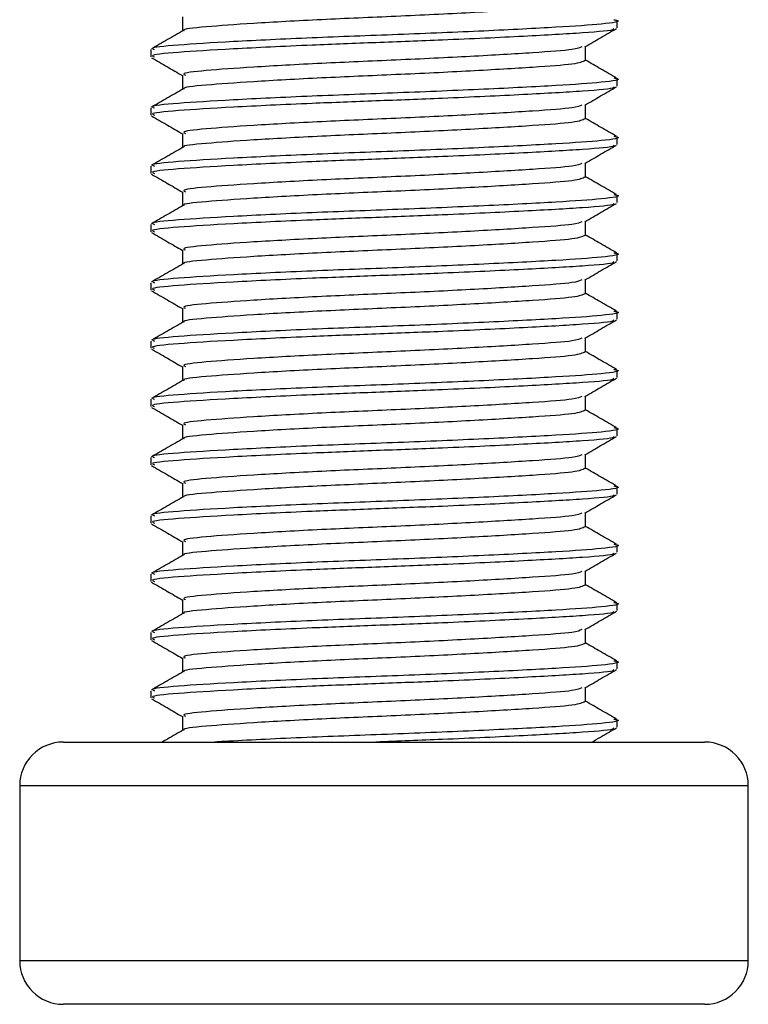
# Model space of a CAD drawing. Header units: millimetres. Extents: x 0 to 420, y 0 to 297.
# Tile 106 of 112: x 325.318 to 325.969, y 204.465 to 205.346. Entities that reach past the tile are written whole.
import ezdxf

# ---------------------------------------------------------------- set-up
doc = ezdxf.new("R2010")
doc.units = ezdxf.units.MM

msp = doc.modelspace()

# ---------------------------------------------------------------- linework, layer by layer
at = {"color": 7, "linetype": 'Continuous', "lineweight": 25}
for p, q in [((325.46333, 205.34804), (325.46333, 205.33536)), ((325.85187, 205.33826), (325.85187, 205.34478)), ((325.82368, 205.30897), (325.82368, 205.32163)), ((325.43514, 205.31874), (325.43514, 205.31223)), ((325.46333, 205.29595), (325.46333, 205.28327)), ((325.85187, 205.28617), (325.85187, 205.29269)), ((325.82368, 205.25688), (325.82368, 205.26954)), ((325.43514, 205.26665), (325.43514, 205.26014)), ((325.46333, 205.24386), (325.46333, 205.23118)), ((325.85187, 205.23408), (325.85187, 205.2406)), ((325.82368, 205.20479), (325.82368, 205.21745)), ((325.43514, 205.21456), (325.43514, 205.20805)), ((325.46333, 205.19177), (325.46333, 205.17909)), ((325.85187, 205.18198), (325.85187, 205.18851)), ((325.43514, 205.16247), (325.43514, 205.15595)), ((325.82368, 205.1527), (325.82368, 205.16536)), ((325.46333, 205.13968), (325.46333, 205.127)), ((325.85187, 205.12989), (325.85187, 205.13642)), ((325.43514, 205.11037), (325.43514, 205.10386)), ((325.82368, 205.10061), (325.82368, 205.11326)), ((325.46333, 205.08758), (325.46333, 205.0749)), ((325.85187, 205.0778), (325.85187, 205.08433)), ((325.43514, 205.05828), (325.43514, 205.05177)), ((325.82368, 205.04851), (325.82368, 205.06117)), ((325.46333, 205.03549), (325.46333, 205.02281)), ((325.85187, 205.02571), (325.85187, 205.03223)), ((325.43514, 205.00619), (325.43514, 204.99968)), ((325.82368, 204.99642), (325.82368, 205.00908)), ((325.46333, 204.9834), (325.46333, 204.97072)), ((325.85187, 204.97362), (325.85187, 204.98014)), ((325.43514, 204.9541), (325.43514, 204.94759)), ((325.82368, 204.94433), (325.82368, 204.95699)), ((325.46333, 204.93131), (325.46333, 204.91863)), ((325.85187, 204.92153), (325.85187, 204.92805)), ((325.43514, 204.90201), (325.43514, 204.8955)), ((325.82368, 204.89224), (325.82368, 204.9049)), ((325.46333, 204.87922), (325.46333, 204.86654)), ((325.85187, 204.86943), (325.85187, 204.87596)), ((325.43514, 204.84991), (325.43514, 204.8434)), ((325.82368, 204.84015), (325.82368, 204.85281)), ((325.46333, 204.82712), (325.46333, 204.81445)), ((325.85187, 204.81734), (325.85187, 204.82387)), ((325.43514, 204.79782), (325.43514, 204.79131)), ((325.82368, 204.78806), (325.82368, 204.80071)), ((325.46333, 204.77503), (325.46333, 204.76235)), ((325.85187, 204.76525), (325.85187, 204.77177)), ((325.82368, 204.73596), (325.82368, 204.74862)), ((325.43514, 204.74573), (325.43514, 204.73922)), ((325.46333, 204.72294), (325.46333, 204.71026)), ((325.85187, 204.71316), (325.85187, 204.71968)), ((325.357, 204.69984), (325.93001, 204.69984)), ((325.31793, 204.66078), (325.31793, 204.5045)), ((325.96908, 204.66078), (325.31793, 204.66078)), ((325.96908, 204.5045), (325.96908, 204.66078)), ((325.31793, 204.5045), (325.96888, 204.5045)), ((325.96888, 204.5045), (325.96908, 204.5045)), ((325.93001, 204.46543), (325.357, 204.46543))]:
    msp.add_line(p, q, dxfattribs=at)
for centre, start, end in [((325.357, 204.66078), 90, 180), ((325.93001, 204.66078), 0, 90), ((325.357, 204.5045), 180, 270), ((325.93001, 204.5045), 270, 0)]:
    msp.add_arc(centre, 0.03907, start, end, dxfattribs=at)
for points, knots in [([(325.8232, 205.36107), (325.82099, 205.35998), (325.81658, 205.35781), (325.77852, 205.35502), (325.72281, 205.35166), (325.65499, 205.34843), (325.58589, 205.34555), (325.52432, 205.34212), (325.48275, 205.33907), (325.46262, 205.33704), (325.46468, 205.3359), (325.46477, 205.33585)], [0, 0, 0, 0, 0.122109, 0.244067, 0.370844, 0.49651, 0.618941, 0.746314, 0.870308, 0.994178, 1, 1, 1, 1]), ([(325.84887, 205.3455), (325.84999, 205.3453), (325.85728, 205.34403), (325.84113, 205.34155), (325.80051, 205.33874), (325.73499, 205.33538), (325.65686, 205.33215), (325.57681, 205.32927), (325.50588, 205.32584), (325.45683, 205.32279), (325.43342, 205.32049), (325.43745, 205.31907), (325.43838, 205.31874)], [0, 0, 0, 0, 0.02173, 0.141426, 0.256552, 0.376223, 0.494845, 0.610417, 0.730649, 0.847695, 0.964624, 1, 1, 1, 1]), ([(325.46416, 205.33584), (325.45945, 205.33311), (325.45002, 205.32765), (325.44059, 205.32219), (325.43587, 205.31946)], [0, 0, 0, 0, 0.499904, 1, 1, 1, 1]), ([(325.84831, 205.3376), (325.84868, 205.33732), (325.85045, 205.33594), (325.82365, 205.33367), (325.77106, 205.33064), (325.70323, 205.32747), (325.63681, 205.32497), (325.57106, 205.32247), (325.50586, 205.31933), (325.45684, 205.31628), (325.43342, 205.31398), (325.43745, 205.31256), (325.43838, 205.31223)], [0, 0, 0, 0, 0.031821, 0.155073, 0.278079, 0.40465, 0.4988, 0.589965, 0.716508, 0.839699, 0.962766, 1, 1, 1, 1]), ([(325.82296, 205.32122), (325.82768, 205.32395), (325.83711, 205.32941), (325.84655, 205.33487), (325.85126, 205.3376)], [0, 0, 0, 0, 0.499899, 1, 1, 1, 1]), ([(325.8204, 205.32124), (325.81855, 205.32042), (325.81428, 205.31851), (325.77831, 205.31595), (325.72287, 205.31259), (325.65499, 205.30936), (325.58585, 205.30648), (325.5245, 205.30305), (325.48209, 205.3), (325.46185, 205.2977), (325.46533, 205.29628), (325.46614, 205.29595)], [0, 0, 0, 0, 0.092851, 0.214497, 0.340949, 0.466292, 0.58841, 0.715456, 0.839132, 0.962684, 1, 1, 1, 1]), ([(325.43575, 205.31156), (325.44047, 205.30883), (325.44966, 205.3035), (325.45886, 205.29818), (325.46333, 205.29558)], [0, 0, 0, 0, 0.5130376, 1, 1, 1, 1]), ([(325.8232, 205.30898), (325.82099, 205.30789), (325.81658, 205.30572), (325.77852, 205.30292), (325.72281, 205.29957), (325.65499, 205.29634), (325.58589, 205.29346), (325.52432, 205.29003), (325.48275, 205.28698), (325.46262, 205.28495), (325.46468, 205.28381), (325.46477, 205.28376)], [0, 0, 0, 0, 0.122109, 0.244067, 0.370844, 0.49651, 0.618941, 0.746314, 0.870308, 0.994178, 1, 1, 1, 1]), ([(325.85114, 205.29341), (325.84642, 205.29614), (325.83727, 205.30144), (325.82811, 205.30675), (325.82368, 205.30932)], [0, 0, 0, 0, 0.515208, 1, 1, 1, 1]), ([(325.84887, 205.29341), (325.84999, 205.29321), (325.85728, 205.29194), (325.84113, 205.28946), (325.80051, 205.28665), (325.73499, 205.28329), (325.65686, 205.28006), (325.57681, 205.27718), (325.50588, 205.27375), (325.45683, 205.2707), (325.43342, 205.2684), (325.43745, 205.26698), (325.43838, 205.26665)], [0, 0, 0, 0, 0.02173, 0.141426, 0.256552, 0.376223, 0.494845, 0.610417, 0.730649, 0.847695, 0.964624, 1, 1, 1, 1]), ([(325.84831, 205.2855), (325.84868, 205.28522), (325.85045, 205.28385), (325.82365, 205.28158), (325.77106, 205.27855), (325.70323, 205.27538), (325.63681, 205.27288), (325.57106, 205.27038), (325.50586, 205.26724), (325.45684, 205.26419), (325.43342, 205.26189), (325.43745, 205.26047), (325.43838, 205.26014)], [0, 0, 0, 0, 0.031821, 0.155073, 0.278079, 0.40465, 0.4988, 0.589965, 0.716508, 0.839699, 0.962766, 1, 1, 1, 1]), ([(325.82296, 205.26913), (325.82768, 205.27186), (325.83711, 205.27732), (325.84655, 205.28278), (325.85126, 205.28551)], [0, 0, 0, 0, 0.4998993, 1, 1, 1, 1]), ([(325.46416, 205.28375), (325.45945, 205.28102), (325.45002, 205.27556), (325.44059, 205.2701), (325.43587, 205.26737)], [0, 0, 0, 0, 0.499904, 1, 1, 1, 1]), ([(325.8204, 205.26915), (325.81855, 205.26833), (325.81428, 205.26642), (325.77831, 205.26386), (325.72287, 205.2605), (325.65499, 205.25727), (325.58585, 205.25439), (325.5245, 205.25096), (325.48209, 205.24791), (325.46185, 205.24561), (325.46533, 205.24419), (325.46614, 205.24386)], [0, 0, 0, 0, 0.092851, 0.214497, 0.340949, 0.466292, 0.58841, 0.715456, 0.839132, 0.962684, 1, 1, 1, 1]), ([(325.43575, 205.25947), (325.44047, 205.25674), (325.44966, 205.25141), (325.45886, 205.24609), (325.46333, 205.24349)], [0, 0, 0, 0, 0.5130376, 1, 1, 1, 1]), ([(325.8232, 205.25688), (325.82099, 205.2558), (325.81658, 205.25363), (325.77852, 205.25083), (325.72281, 205.24747), (325.65499, 205.24424), (325.58589, 205.24137), (325.52432, 205.23794), (325.48275, 205.23488), (325.46262, 205.23285), (325.46468, 205.23172), (325.46477, 205.23167)], [0, 0, 0, 0, 0.122109, 0.244067, 0.370844, 0.49651, 0.618941, 0.746314, 0.870308, 0.994178, 1, 1, 1, 1]), ([(325.85114, 205.24132), (325.84642, 205.24405), (325.83727, 205.24935), (325.82811, 205.25465), (325.82368, 205.25723)], [0, 0, 0, 0, 0.515208, 1, 1, 1, 1]), ([(325.84887, 205.24132), (325.84999, 205.24112), (325.85728, 205.23985), (325.84113, 205.23737), (325.80051, 205.23456), (325.73499, 205.23119), (325.65686, 205.22797), (325.57681, 205.22509), (325.50588, 205.22166), (325.45683, 205.21861), (325.43342, 205.21631), (325.43745, 205.21489), (325.43838, 205.21456)], [0, 0, 0, 0, 0.02173, 0.141426, 0.256552, 0.376223, 0.494845, 0.610417, 0.730649, 0.847695, 0.964624, 1, 1, 1, 1]), ([(325.84831, 205.23341), (325.84868, 205.23313), (325.85045, 205.23176), (325.82365, 205.22949), (325.77106, 205.22646), (325.70323, 205.22329), (325.63681, 205.22078), (325.57106, 205.21829), (325.50586, 205.21515), (325.45684, 205.2121), (325.43342, 205.2098), (325.43745, 205.20838), (325.43838, 205.20805)], [0, 0, 0, 0, 0.031821, 0.155073, 0.278079, 0.40465, 0.4988, 0.589965, 0.716508, 0.839699, 0.962766, 1, 1, 1, 1]), ([(325.82296, 205.21703), (325.82768, 205.21977), (325.83711, 205.22523), (325.84655, 205.23069), (325.85126, 205.23342)], [0, 0, 0, 0, 0.499899, 1, 1, 1, 1]), ([(325.46416, 205.23166), (325.45945, 205.22893), (325.45002, 205.22347), (325.44059, 205.21801), (325.43587, 205.21528)], [0, 0, 0, 0, 0.4999039, 1, 1, 1, 1]), ([(325.8204, 205.21706), (325.81855, 205.21624), (325.81428, 205.21433), (325.77831, 205.21177), (325.72287, 205.2084), (325.65499, 205.20518), (325.58585, 205.2023), (325.5245, 205.19886), (325.48209, 205.19582), (325.46185, 205.19352), (325.46533, 205.1921), (325.46614, 205.19177)], [0, 0, 0, 0, 0.092851, 0.214497, 0.340949, 0.466292, 0.58841, 0.715456, 0.839132, 0.962684, 1, 1, 1, 1]), ([(325.43575, 205.20738), (325.44047, 205.20464), (325.44966, 205.19932), (325.45886, 205.194), (325.46333, 205.1914)], [0, 0, 0, 0, 0.5130376, 1, 1, 1, 1]), ([(325.8232, 205.20479), (325.82099, 205.20371), (325.81658, 205.20153), (325.77852, 205.19874), (325.72281, 205.19538), (325.65499, 205.19215), (325.58589, 205.18928), (325.52432, 205.18584), (325.48275, 205.18279), (325.46262, 205.18076), (325.46468, 205.17963), (325.46477, 205.17958)], [0, 0, 0, 0, 0.122109, 0.244067, 0.370844, 0.49651, 0.618941, 0.746314, 0.870308, 0.994178, 1, 1, 1, 1]), ([(325.85114, 205.18923), (325.84642, 205.19196), (325.83727, 205.19726), (325.82811, 205.20256), (325.82368, 205.20513)], [0, 0, 0, 0, 0.515208, 1, 1, 1, 1]), ([(325.84887, 205.18922), (325.84999, 205.18903), (325.85728, 205.18776), (325.84113, 205.18527), (325.80051, 205.18247), (325.73499, 205.1791), (325.65686, 205.17587), (325.57681, 205.173), (325.50588, 205.16956), (325.45683, 205.16652), (325.43342, 205.16422), (325.43745, 205.1628), (325.43838, 205.16247)], [0, 0, 0, 0, 0.02173, 0.141426, 0.256552, 0.376223, 0.494845, 0.610417, 0.730649, 0.847695, 0.964624, 1, 1, 1, 1]), ([(325.84831, 205.18132), (325.84868, 205.18104), (325.85045, 205.17967), (325.82365, 205.17739), (325.77106, 205.17437), (325.70323, 205.17119), (325.63681, 205.16869), (325.57106, 205.1662), (325.50586, 205.16305), (325.45684, 205.16001), (325.43342, 205.15771), (325.43745, 205.15628), (325.43838, 205.15595)], [0, 0, 0, 0, 0.031821, 0.155073, 0.278079, 0.40465, 0.4988, 0.589965, 0.716508, 0.839699, 0.962766, 1, 1, 1, 1]), ([(325.82296, 205.16494), (325.82768, 205.16767), (325.83711, 205.17314), (325.84655, 205.1786), (325.85126, 205.18133)], [0, 0, 0, 0, 0.499899, 1, 1, 1, 1]), ([(325.46416, 205.17957), (325.45945, 205.17684), (325.45002, 205.17137), (325.44059, 205.16592), (325.43587, 205.16318)], [0, 0, 0, 0, 0.499904, 1, 1, 1, 1]), ([(325.8204, 205.16497), (325.81855, 205.16414), (325.81428, 205.16224), (325.77831, 205.15968), (325.72287, 205.15631), (325.65499, 205.15308), (325.58585, 205.15021), (325.5245, 205.14677), (325.48209, 205.14373), (325.46185, 205.14143), (325.46533, 205.14001), (325.46614, 205.13968)], [0, 0, 0, 0, 0.092851, 0.214497, 0.340949, 0.466292, 0.58841, 0.715456, 0.839132, 0.962684, 1, 1, 1, 1]), ([(325.43575, 205.15528), (325.44047, 205.15255), (325.44966, 205.14723), (325.45886, 205.1419), (325.46333, 205.13931)], [0, 0, 0, 0, 0.513038, 1, 1, 1, 1]), ([(325.8232, 205.1527), (325.82099, 205.15161), (325.81658, 205.14944), (325.77852, 205.14665), (325.72281, 205.14329), (325.65499, 205.14006), (325.58589, 205.13719), (325.52432, 205.13375), (325.48275, 205.1307), (325.46262, 205.12867), (325.46468, 205.12753), (325.46477, 205.12748)], [0, 0, 0, 0, 0.122109, 0.244067, 0.370844, 0.49651, 0.618941, 0.746314, 0.870308, 0.994178, 1, 1, 1, 1]), ([(325.85114, 205.13714), (325.84642, 205.13987), (325.83727, 205.14517), (325.82811, 205.15047), (325.82368, 205.15304)], [0, 0, 0, 0, 0.5152084, 1, 1, 1, 1]), ([(325.84887, 205.13713), (325.84999, 205.13694), (325.85728, 205.13567), (325.84113, 205.13318), (325.80051, 205.13038), (325.73499, 205.12701), (325.65686, 205.12378), (325.57681, 205.12091), (325.50588, 205.11747), (325.45683, 205.11443), (325.43342, 205.11212), (325.43745, 205.1107), (325.43838, 205.11037)], [0, 0, 0, 0, 0.0217297, 0.1414261, 0.2565525, 0.3762225, 0.4948447, 0.6104172, 0.7306489, 0.8476948, 0.9646236, 1, 1, 1, 1]), ([(325.46416, 205.12748), (325.45945, 205.12475), (325.45002, 205.11928), (325.44059, 205.11382), (325.43587, 205.11109)], [0, 0, 0, 0, 0.499904, 1, 1, 1, 1]), ([(325.84831, 205.12923), (325.84868, 205.12895), (325.85045, 205.12758), (325.82365, 205.1253), (325.77106, 205.12227), (325.70323, 205.1191), (325.63681, 205.1166), (325.57106, 205.11411), (325.50586, 205.11096), (325.45684, 205.10792), (325.43342, 205.10561), (325.43745, 205.10419), (325.43838, 205.10386)], [0, 0, 0, 0, 0.031821, 0.155073, 0.278079, 0.40465, 0.4988, 0.589965, 0.716508, 0.839699, 0.962766, 1, 1, 1, 1]), ([(325.82296, 205.11285), (325.82768, 205.11558), (325.83711, 205.12105), (325.84655, 205.12651), (325.85126, 205.12924)], [0, 0, 0, 0, 0.499899, 1, 1, 1, 1]), ([(325.8204, 205.11288), (325.81855, 205.11205), (325.81428, 205.11014), (325.77831, 205.10758), (325.72287, 205.10422), (325.65499, 205.10099), (325.58585, 205.09812), (325.5245, 205.09468), (325.48209, 205.09164), (325.46185, 205.08934), (325.46533, 205.08791), (325.46614, 205.08759)], [0, 0, 0, 0, 0.092851, 0.214497, 0.340949, 0.466292, 0.58841, 0.715456, 0.839132, 0.962684, 1, 1, 1, 1]), ([(325.43575, 205.10319), (325.44047, 205.10046), (325.44966, 205.09514), (325.45886, 205.08981), (325.46333, 205.08722)], [0, 0, 0, 0, 0.513038, 1, 1, 1, 1]), ([(325.8232, 205.10061), (325.82099, 205.09952), (325.81658, 205.09735), (325.77852, 205.09456), (325.72281, 205.0912), (325.65499, 205.08797), (325.58589, 205.08509), (325.52432, 205.08166), (325.48275, 205.07861), (325.46262, 205.07658), (325.46468, 205.07544), (325.46477, 205.07539)], [0, 0, 0, 0, 0.122109, 0.244067, 0.370844, 0.49651, 0.618941, 0.746314, 0.870308, 0.994178, 1, 1, 1, 1]), ([(325.85114, 205.08505), (325.84642, 205.08778), (325.83727, 205.09308), (325.82811, 205.09838), (325.82368, 205.10095)], [0, 0, 0, 0, 0.515208, 1, 1, 1, 1]), ([(325.84887, 205.08504), (325.84999, 205.08485), (325.85728, 205.08358), (325.84113, 205.08109), (325.80051, 205.07828), (325.73499, 205.07492), (325.65686, 205.07169), (325.57681, 205.06882), (325.50588, 205.06538), (325.45683, 205.06234), (325.43342, 205.06003), (325.43745, 205.05861), (325.43838, 205.05828)], [0, 0, 0, 0, 0.0217297, 0.1414261, 0.2565525, 0.3762225, 0.4948447, 0.6104172, 0.7306489, 0.8476948, 0.9646236, 1, 1, 1, 1]), ([(325.46416, 205.07538), (325.45945, 205.07265), (325.45002, 205.06719), (325.44059, 205.06173), (325.43587, 205.059)], [0, 0, 0, 0, 0.499904, 1, 1, 1, 1]), ([(325.84831, 205.07714), (325.84868, 205.07686), (325.85045, 205.07548), (325.82365, 205.07321), (325.77106, 205.07018), (325.70323, 205.06701), (325.63681, 205.06451), (325.57106, 205.06201), (325.50586, 205.05887), (325.45684, 205.05582), (325.43342, 205.05352), (325.43745, 205.0521), (325.43838, 205.05177)], [0, 0, 0, 0, 0.031821, 0.155073, 0.278079, 0.40465, 0.4988, 0.589965, 0.716508, 0.839699, 0.962766, 1, 1, 1, 1]), ([(325.82296, 205.06076), (325.82768, 205.06349), (325.83711, 205.06895), (325.84655, 205.07442), (325.85126, 205.07715)], [0, 0, 0, 0, 0.499899, 1, 1, 1, 1]), ([(325.8204, 205.06079), (325.81855, 205.05996), (325.81428, 205.05805), (325.77831, 205.05549), (325.72287, 205.05213), (325.65499, 205.0489), (325.58585, 205.04603), (325.5245, 205.04259), (325.48209, 205.03955), (325.46185, 205.03724), (325.46533, 205.03582), (325.46614, 205.03549)], [0, 0, 0, 0, 0.092851, 0.214497, 0.340949, 0.466292, 0.58841, 0.715456, 0.839132, 0.962684, 1, 1, 1, 1]), ([(325.43575, 205.0511), (325.44047, 205.04837), (325.44966, 205.04305), (325.45886, 205.03772), (325.46333, 205.03513)], [0, 0, 0, 0, 0.513038, 1, 1, 1, 1]), ([(325.8232, 205.04852), (325.82099, 205.04743), (325.81658, 205.04526), (325.77852, 205.04247), (325.72281, 205.03911), (325.65499, 205.03588), (325.58589, 205.033), (325.52432, 205.02957), (325.48275, 205.02652), (325.46262, 205.02449), (325.46468, 205.02335), (325.46477, 205.0233)], [0, 0, 0, 0, 0.122109, 0.244067, 0.370844, 0.49651, 0.618941, 0.746314, 0.870308, 0.994178, 1, 1, 1, 1]), ([(325.85114, 205.03296), (325.84642, 205.03569), (325.83727, 205.04099), (325.82811, 205.04629), (325.82368, 205.04886)], [0, 0, 0, 0, 0.515208, 1, 1, 1, 1]), ([(325.84887, 205.03295), (325.84999, 205.03275), (325.85728, 205.03148), (325.84113, 205.029), (325.80051, 205.02619), (325.73499, 205.02283), (325.65686, 205.0196), (325.57681, 205.01672), (325.50588, 205.01329), (325.45683, 205.01024), (325.43342, 205.00794), (325.43745, 205.00652), (325.43838, 205.00619)], [0, 0, 0, 0, 0.02173, 0.141426, 0.256552, 0.376223, 0.494845, 0.610417, 0.730649, 0.847695, 0.964624, 1, 1, 1, 1]), ([(325.46416, 205.02329), (325.45945, 205.02056), (325.45002, 205.0151), (325.44059, 205.00964), (325.43587, 205.00691)], [0, 0, 0, 0, 0.499904, 1, 1, 1, 1]), ([(325.84831, 205.02505), (325.84868, 205.02476), (325.85045, 205.02339), (325.82365, 205.02112), (325.77106, 205.01809), (325.70323, 205.01492), (325.63681, 205.01242), (325.57106, 205.00992), (325.50586, 205.00678), (325.45684, 205.00373), (325.43342, 205.00143), (325.43745, 205.00001), (325.43838, 204.99968)], [0, 0, 0, 0, 0.031821, 0.155073, 0.278079, 0.40465, 0.4988, 0.589965, 0.716508, 0.839699, 0.962766, 1, 1, 1, 1]), ([(325.82296, 205.00867), (325.82768, 205.0114), (325.83711, 205.01686), (325.84655, 205.02232), (325.85126, 205.02505)], [0, 0, 0, 0, 0.499899, 1, 1, 1, 1]), ([(325.8204, 205.00869), (325.81855, 205.00787), (325.81428, 205.00596), (325.77831, 205.0034), (325.72287, 205.00004), (325.65499, 204.99681), (325.58585, 204.99393), (325.5245, 204.9905), (325.48209, 204.98745), (325.46185, 204.98515), (325.46533, 204.98373), (325.46614, 204.9834)], [0, 0, 0, 0, 0.092851, 0.214497, 0.340949, 0.466292, 0.58841, 0.715456, 0.839132, 0.962684, 1, 1, 1, 1]), ([(325.43575, 204.99901), (325.44047, 204.99628), (325.44966, 204.99095), (325.45886, 204.98563), (325.46333, 204.98303)], [0, 0, 0, 0, 0.513038, 1, 1, 1, 1]), ([(325.8232, 204.99643), (325.82099, 204.99534), (325.81658, 204.99317), (325.77852, 204.99037), (325.72281, 204.98702), (325.65499, 204.98379), (325.58589, 204.98091), (325.52432, 204.97748), (325.48275, 204.97443), (325.46262, 204.9724), (325.46468, 204.97126), (325.46477, 204.97121)], [0, 0, 0, 0, 0.122109, 0.244067, 0.370844, 0.49651, 0.618941, 0.746314, 0.870308, 0.994178, 1, 1, 1, 1]), ([(325.85114, 204.98086), (325.84642, 204.98359), (325.83727, 204.98889), (325.82811, 204.9942), (325.82368, 204.99677)], [0, 0, 0, 0, 0.515208, 1, 1, 1, 1]), ([(325.84887, 204.98086), (325.84999, 204.98066), (325.85728, 204.97939), (325.84113, 204.97691), (325.80051, 204.9741), (325.73499, 204.97074), (325.65686, 204.96751), (325.57681, 204.96463), (325.50588, 204.9612), (325.45683, 204.95815), (325.43342, 204.95585), (325.43745, 204.95443), (325.43838, 204.9541)], [0, 0, 0, 0, 0.02173, 0.141426, 0.256552, 0.376223, 0.494845, 0.610417, 0.730649, 0.847695, 0.964624, 1, 1, 1, 1]), ([(325.46416, 204.9712), (325.45945, 204.96847), (325.45002, 204.96301), (325.44059, 204.95755), (325.43587, 204.95482)], [0, 0, 0, 0, 0.499904, 1, 1, 1, 1]), ([(325.84831, 204.97295), (325.84868, 204.97267), (325.85045, 204.9713), (325.82365, 204.96903), (325.77106, 204.966), (325.70323, 204.96283), (325.63681, 204.96033), (325.57106, 204.95783), (325.50586, 204.95469), (325.45684, 204.95164), (325.43342, 204.94934), (325.43745, 204.94792), (325.43838, 204.94759)], [0, 0, 0, 0, 0.031821, 0.155073, 0.278079, 0.40465, 0.4988, 0.589965, 0.716508, 0.839699, 0.962766, 1, 1, 1, 1]), ([(325.82296, 204.95658), (325.82768, 204.95931), (325.83711, 204.96477), (325.84655, 204.97023), (325.85126, 204.97296)], [0, 0, 0, 0, 0.4998993, 1, 1, 1, 1]), ([(325.8204, 204.9566), (325.81855, 204.95578), (325.81428, 204.95387), (325.77831, 204.95131), (325.72287, 204.94795), (325.65499, 204.94472), (325.58585, 204.94184), (325.5245, 204.93841), (325.48209, 204.93536), (325.46185, 204.93306), (325.46533, 204.93164), (325.46614, 204.93131)], [0, 0, 0, 0, 0.092851, 0.214497, 0.340949, 0.466292, 0.58841, 0.715456, 0.839132, 0.962684, 1, 1, 1, 1]), ([(325.43575, 204.94692), (325.44047, 204.94419), (325.44966, 204.93886), (325.45886, 204.93354), (325.46333, 204.93094)], [0, 0, 0, 0, 0.513038, 1, 1, 1, 1]), ([(325.8232, 204.94433), (325.82099, 204.94325), (325.81658, 204.94108), (325.77852, 204.93828), (325.72281, 204.93492), (325.65499, 204.93169), (325.58589, 204.92882), (325.52432, 204.92538), (325.48275, 204.92233), (325.46262, 204.9203), (325.46468, 204.91917), (325.46477, 204.91912)], [0, 0, 0, 0, 0.122109, 0.244067, 0.370844, 0.49651, 0.618941, 0.746314, 0.870308, 0.994178, 1, 1, 1, 1]), ([(325.85114, 204.92877), (325.84642, 204.9315), (325.83727, 204.9368), (325.82811, 204.9421), (325.82368, 204.94467)], [0, 0, 0, 0, 0.515208, 1, 1, 1, 1]), ([(325.84887, 204.92877), (325.84999, 204.92857), (325.85728, 204.9273), (325.84113, 204.92482), (325.80051, 204.92201), (325.73499, 204.91864), (325.65686, 204.91542), (325.57681, 204.91254), (325.50588, 204.9091), (325.45683, 204.90606), (325.43342, 204.90376), (325.43745, 204.90234), (325.43838, 204.90201)], [0, 0, 0, 0, 0.02173, 0.141426, 0.256552, 0.376223, 0.494845, 0.610417, 0.730649, 0.847695, 0.964624, 1, 1, 1, 1]), ([(325.46416, 204.91911), (325.45945, 204.91638), (325.45002, 204.91092), (325.44059, 204.90546), (325.43587, 204.90273)], [0, 0, 0, 0, 0.499904, 1, 1, 1, 1]), ([(325.84831, 204.92086), (325.84868, 204.92058), (325.85045, 204.91921), (325.82365, 204.91694), (325.77106, 204.91391), (325.70323, 204.91074), (325.63681, 204.90823), (325.57106, 204.90574), (325.50586, 204.9026), (325.45684, 204.89955), (325.43342, 204.89725), (325.43745, 204.89583), (325.43838, 204.8955)], [0, 0, 0, 0, 0.031821, 0.155073, 0.278079, 0.40465, 0.4988, 0.589965, 0.716508, 0.839699, 0.962766, 1, 1, 1, 1]), ([(325.82296, 204.90448), (325.82768, 204.90722), (325.83711, 204.91268), (325.84655, 204.91814), (325.85126, 204.92087)], [0, 0, 0, 0, 0.499899, 1, 1, 1, 1]), ([(325.8204, 204.90451), (325.81855, 204.90369), (325.81428, 204.90178), (325.77831, 204.89922), (325.72287, 204.89585), (325.65499, 204.89262), (325.58585, 204.88975), (325.5245, 204.88631), (325.48209, 204.88327), (325.46185, 204.88097), (325.46533, 204.87955), (325.46614, 204.87922)], [0, 0, 0, 0, 0.092851, 0.214497, 0.340949, 0.466292, 0.58841, 0.715456, 0.839132, 0.962684, 1, 1, 1, 1]), ([(325.43575, 204.89483), (325.44047, 204.89209), (325.44966, 204.88677), (325.45886, 204.88144), (325.46333, 204.87885)], [0, 0, 0, 0, 0.513038, 1, 1, 1, 1]), ([(325.8232, 204.89224), (325.82099, 204.89116), (325.81658, 204.88898), (325.77852, 204.88619), (325.72281, 204.88283), (325.65499, 204.8796), (325.58589, 204.87673), (325.52432, 204.87329), (325.48275, 204.87024), (325.46262, 204.86821), (325.46468, 204.86708), (325.46477, 204.86702)], [0, 0, 0, 0, 0.122109, 0.244067, 0.370844, 0.49651, 0.618941, 0.746314, 0.870308, 0.994178, 1, 1, 1, 1]), ([(325.85114, 204.87668), (325.84642, 204.87941), (325.83727, 204.88471), (325.82811, 204.89001), (325.82368, 204.89258)], [0, 0, 0, 0, 0.515208, 1, 1, 1, 1]), ([(325.84887, 204.87667), (325.84999, 204.87648), (325.85728, 204.87521), (325.84113, 204.87272), (325.80051, 204.86992), (325.73499, 204.86655), (325.65686, 204.86332), (325.57681, 204.86045), (325.50588, 204.85701), (325.45683, 204.85397), (325.43342, 204.85167), (325.43745, 204.85025), (325.43838, 204.84991)], [0, 0, 0, 0, 0.02173, 0.141426, 0.256552, 0.376223, 0.494845, 0.610417, 0.730649, 0.847695, 0.964624, 1, 1, 1, 1]), ([(325.46416, 204.86702), (325.45945, 204.86429), (325.45002, 204.85882), (325.44059, 204.85336), (325.43587, 204.85063)], [0, 0, 0, 0, 0.499904, 1, 1, 1, 1]), ([(325.84831, 204.86877), (325.84868, 204.86849), (325.85045, 204.86712), (325.82365, 204.86484), (325.77106, 204.86182), (325.70323, 204.85864), (325.63681, 204.85614), (325.57106, 204.85365), (325.50586, 204.8505), (325.45684, 204.84746), (325.43342, 204.84515), (325.43745, 204.84373), (325.43838, 204.8434)], [0, 0, 0, 0, 0.031821, 0.155073, 0.278079, 0.40465, 0.4988, 0.589965, 0.716508, 0.839699, 0.962766, 1, 1, 1, 1]), ([(325.82296, 204.85239), (325.82768, 204.85512), (325.83711, 204.86059), (325.84655, 204.86605), (325.85126, 204.86878)], [0, 0, 0, 0, 0.499899, 1, 1, 1, 1]), ([(325.8204, 204.85242), (325.81855, 204.85159), (325.81428, 204.84969), (325.77831, 204.84713), (325.72287, 204.84376), (325.65499, 204.84053), (325.58585, 204.83766), (325.5245, 204.83422), (325.48209, 204.83118), (325.46185, 204.82888), (325.46533, 204.82746), (325.46614, 204.82713)], [0, 0, 0, 0, 0.092851, 0.214497, 0.340949, 0.466292, 0.58841, 0.715456, 0.839132, 0.962684, 1, 1, 1, 1]), ([(325.43575, 204.84273), (325.44047, 204.84), (325.44966, 204.83468), (325.45886, 204.82935), (325.46333, 204.82676)], [0, 0, 0, 0, 0.5130376, 1, 1, 1, 1]), ([(325.8232, 204.84015), (325.82099, 204.83906), (325.81658, 204.83689), (325.77852, 204.8341), (325.72281, 204.83074), (325.65499, 204.82751), (325.58589, 204.82464), (325.52432, 204.8212), (325.48275, 204.81815), (325.46262, 204.81612), (325.46468, 204.81498), (325.46477, 204.81493)], [0, 0, 0, 0, 0.122109, 0.244067, 0.370844, 0.49651, 0.618941, 0.746314, 0.870308, 0.994178, 1, 1, 1, 1]), ([(325.85114, 204.82459), (325.84642, 204.82732), (325.83727, 204.83262), (325.82811, 204.83792), (325.82368, 204.84049)], [0, 0, 0, 0, 0.5152084, 1, 1, 1, 1]), ([(325.84887, 204.82458), (325.84999, 204.82439), (325.85728, 204.82312), (325.84113, 204.82063), (325.80051, 204.81782), (325.73499, 204.81446), (325.65686, 204.81123), (325.57681, 204.80836), (325.50588, 204.80492), (325.45683, 204.80188), (325.43342, 204.79957), (325.43745, 204.79815), (325.43838, 204.79782)], [0, 0, 0, 0, 0.02173, 0.141426, 0.256552, 0.376223, 0.494845, 0.610417, 0.730649, 0.847695, 0.964624, 1, 1, 1, 1]), ([(325.46416, 204.81493), (325.45945, 204.8122), (325.45002, 204.80673), (325.44059, 204.80127), (325.43587, 204.79854)], [0, 0, 0, 0, 0.499904, 1, 1, 1, 1]), ([(325.84831, 204.81668), (325.84868, 204.8164), (325.85045, 204.81503), (325.82365, 204.81275), (325.77106, 204.80972), (325.70323, 204.80655), (325.63681, 204.80405), (325.57106, 204.80155), (325.50586, 204.79841), (325.45684, 204.79537), (325.43342, 204.79306), (325.43745, 204.79164), (325.43838, 204.79131)], [0, 0, 0, 0, 0.031821, 0.155073, 0.278079, 0.40465, 0.4988, 0.589965, 0.716508, 0.839699, 0.962766, 1, 1, 1, 1]), ([(325.82296, 204.8003), (325.82768, 204.80303), (325.83711, 204.8085), (325.84655, 204.81396), (325.85126, 204.81669)], [0, 0, 0, 0, 0.499899, 1, 1, 1, 1]), ([(325.8204, 204.80033), (325.81855, 204.7995), (325.81428, 204.79759), (325.77831, 204.79503), (325.72287, 204.79167), (325.65499, 204.78844), (325.58585, 204.78557), (325.5245, 204.78213), (325.48209, 204.77909), (325.46185, 204.77679), (325.46533, 204.77536), (325.46614, 204.77503)], [0, 0, 0, 0, 0.092851, 0.214497, 0.340949, 0.466292, 0.58841, 0.715456, 0.839132, 0.962684, 1, 1, 1, 1]), ([(325.43575, 204.79064), (325.44047, 204.78791), (325.44966, 204.78259), (325.45886, 204.77726), (325.46333, 204.77467)], [0, 0, 0, 0, 0.5130376, 1, 1, 1, 1]), ([(325.8232, 204.78806), (325.82099, 204.78697), (325.81658, 204.7848), (325.77852, 204.78201), (325.72281, 204.77865), (325.65499, 204.77542), (325.58589, 204.77254), (325.52432, 204.76911), (325.48275, 204.76606), (325.46262, 204.76403), (325.46468, 204.76289), (325.46477, 204.76284)], [0, 0, 0, 0, 0.122109, 0.244067, 0.370844, 0.49651, 0.618941, 0.746314, 0.870308, 0.994178, 1, 1, 1, 1]), ([(325.85114, 204.7725), (325.84642, 204.77523), (325.83727, 204.78053), (325.82811, 204.78583), (325.82368, 204.7884)], [0, 0, 0, 0, 0.515208, 1, 1, 1, 1]), ([(325.84887, 204.77249), (325.84999, 204.7723), (325.85728, 204.77103), (325.84113, 204.76854), (325.80051, 204.76573), (325.73499, 204.76237), (325.65686, 204.75914), (325.57681, 204.75627), (325.50588, 204.75283), (325.45683, 204.74979), (325.43342, 204.74748), (325.43745, 204.74606), (325.43838, 204.74573)], [0, 0, 0, 0, 0.02173, 0.141426, 0.256552, 0.376223, 0.494845, 0.610417, 0.730649, 0.847695, 0.964624, 1, 1, 1, 1]), ([(325.46416, 204.76283), (325.45945, 204.7601), (325.45002, 204.75464), (325.44059, 204.74918), (325.43587, 204.74645)], [0, 0, 0, 0, 0.499904, 1, 1, 1, 1]), ([(325.84831, 204.76459), (325.84868, 204.76431), (325.85045, 204.76293), (325.82365, 204.76066), (325.77106, 204.75763), (325.70323, 204.75446), (325.63681, 204.75196), (325.57106, 204.74946), (325.50586, 204.74632), (325.45684, 204.74327), (325.43342, 204.74097), (325.43745, 204.73955), (325.43838, 204.73922)], [0, 0, 0, 0, 0.031821, 0.155073, 0.278079, 0.40465, 0.4988, 0.589965, 0.716508, 0.839699, 0.962766, 1, 1, 1, 1]), ([(325.82296, 204.74821), (325.82768, 204.75094), (325.83711, 204.7564), (325.84655, 204.76186), (325.85126, 204.7646)], [0, 0, 0, 0, 0.499899, 1, 1, 1, 1]), ([(325.8204, 204.74824), (325.81855, 204.74741), (325.81428, 204.7455), (325.77831, 204.74294), (325.72287, 204.73958), (325.65499, 204.73635), (325.58585, 204.73348), (325.5245, 204.73004), (325.48209, 204.727), (325.46185, 204.72469), (325.46533, 204.72327), (325.46614, 204.72294)], [0, 0, 0, 0, 0.092851, 0.214497, 0.340949, 0.466292, 0.58841, 0.715456, 0.839132, 0.962684, 1, 1, 1, 1]), ([(325.43575, 204.73855), (325.44047, 204.73582), (325.44966, 204.7305), (325.45886, 204.72517), (325.46333, 204.72258)], [0, 0, 0, 0, 0.513038, 1, 1, 1, 1]), ([(325.8232, 204.73597), (325.82099, 204.73488), (325.81658, 204.73271), (325.77852, 204.72992), (325.72281, 204.72656), (325.65499, 204.72333), (325.58589, 204.72045), (325.52432, 204.71702), (325.48275, 204.71397), (325.46262, 204.71194), (325.46468, 204.7108), (325.46477, 204.71075)], [0, 0, 0, 0, 0.122109, 0.244067, 0.370844, 0.49651, 0.618941, 0.746314, 0.870308, 0.994178, 1, 1, 1, 1]), ([(325.85114, 204.72041), (325.84642, 204.72314), (325.83727, 204.72843), (325.82811, 204.73374), (325.82368, 204.73631)], [0, 0, 0, 0, 0.515208, 1, 1, 1, 1]), ([(325.84887, 204.7204), (325.84999, 204.7202), (325.85728, 204.71893), (325.84113, 204.71645), (325.80051, 204.71364), (325.73499, 204.71028), (325.65685, 204.70705), (325.57686, 204.70417), (325.5224, 204.70155), (325.49788, 204.70015), (325.49245, 204.69984)], [0, 0, 0, 0, 0.028412, 0.184917, 0.335447, 0.491918, 0.647019, 0.798132, 0.955338, 1, 1, 1, 1]), ([(325.46416, 204.71074), (325.45945, 204.70801), (325.45318, 204.70438), (325.4469, 204.70075), (325.44535, 204.69984)], [0, 0, 0, 0, 0.751556, 1, 1, 1, 1]), ([(325.84831, 204.7125), (325.84868, 204.71221), (325.85045, 204.71084), (325.82365, 204.70857), (325.77107, 204.70554), (325.7032, 204.70237), (325.65629, 204.7006), (325.63628, 204.69984)], [0, 0, 0, 0, 0.063795, 0.310891, 0.557497, 0.811247, 1, 1, 1, 1]), ([(325.8294, 204.69984), (325.83197, 204.70133), (325.83926, 204.70555), (325.84655, 204.70977), (325.85126, 204.7125)], [0, 0, 0, 0, 0.352699, 1, 1, 1, 1])]:
    msp.add_open_spline(points, degree=3, knots=knots, dxfattribs=at)

doc.saveas('drawing.dxf')
